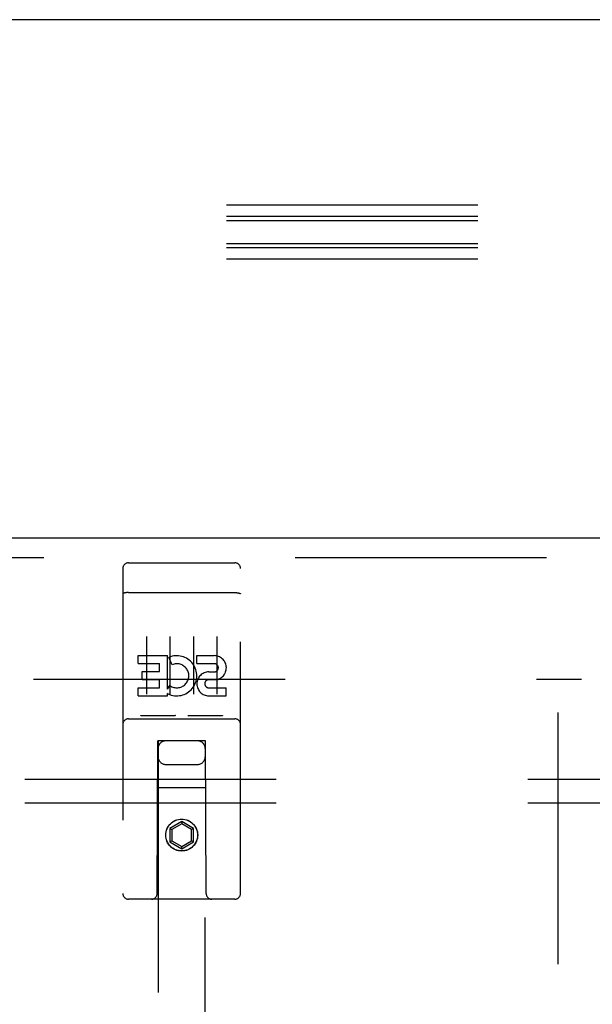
# Model space of a CAD drawing. Header units: inches. Extents: x 0 to 243, y 0 to 157.
# Tile 25 of 68: x 83.25 to 86.29, y 93.18 to 98.41. Entities that reach past the tile are written whole.
import ezdxf

# ---------------------------------------------------------------- set-up
doc = ezdxf.new("R2010")
doc.units = ezdxf.units.IN
doc.header["$LTSCALE"] = 13.357143
doc.header["$MEASUREMENT"] = 0
doc.linetypes.add('HIDDEN', pattern=[0.2, 0.1, -0.1])
doc.layers.get('0').update_dxf_attribs({"linetype": 'CONTINUOUS'})
for name, color, linetype in [('DEFAULT_2', 8, 'HIDDEN'), ('DOOR_3_ASSEMBLY', 7, 'CONTINUOUS'), ('SUBPANELS', 7, 'CONTINUOUS')]:
    doc.layers.add(name, color=color, linetype=linetype)

msp = doc.modelspace()

# ---------------------------------------------------------------- linework, layer by layer
at = {"color": 7, "linetype": 'Continuous'}
msp.add_line((167.047, 98.4079), (49.172, 98.4079), dxfattribs=at)
at = {"layer": 'DEFAULT_2', "color": 8, "linetype": 'HIDDEN'}
for p, q in [((131.0975, 97.4238), (49.1095, 97.4238)), ((131.0975, 97.3628), (49.079, 97.3628)), ((131.0975, 97.341), (49.1095, 97.341)), ((131.0975, 97.219), (49.079, 97.219)), ((131.0975, 97.1972), (49.1095, 97.1972)), ((131.0975, 97.1362), (49.1095, 97.1362)), ((51.2657, 94.9079), (86.2345, 94.9079)), ((86.1095, 15.9229), (86.1095, 94.8929))]:
    msp.add_line(p, q, dxfattribs=at)
at = {"layer": 'DOOR_3_ASSEMBLY', "color": 3, "linetype": 'Continuous'}
msp.add_line((49.9845, 95.6579), (86.922, 95.6579), dxfattribs=at)
at = {"layer": 'DOOR_3_ASSEMBLY', "color": 8, "linetype": 'HIDDEN'}
for p, q in [((49.9845, 95.5539), (86.922, 95.5539)), ((83.797, 95.4954), (83.797, 93.7704)), ((83.827, 95.5254), (84.392, 95.5254)), ((84.422, 93.7704), (84.422, 95.4954)), ((83.8136, 95.3666), (83.8128, 95.3665)), ((83.8143, 95.3667), (83.8136, 95.3666)), ((83.8151, 95.3667), (83.8143, 95.3667)), ((83.8159, 95.3668), (83.8151, 95.3667)), ((83.8167, 95.3669), (83.8159, 95.3668)), ((83.8175, 95.367), (83.8167, 95.3669)), ((83.8183, 95.367), (83.8175, 95.367)), ((83.8191, 95.3671), (83.8183, 95.367)), ((83.8199, 95.3671), (83.8191, 95.3671)), ((83.8207, 95.3672), (83.8199, 95.3671)), ((83.8215, 95.3672), (83.8207, 95.3672)), ((83.8224, 95.3673), (83.8215, 95.3672)), ((83.8232, 95.3673), (83.8224, 95.3673)), ((83.824, 95.3673), (83.8232, 95.3673)), ((83.8249, 95.3673), (83.824, 95.3673)), ((83.8257, 95.3673), (83.8249, 95.3673)), ((83.8266, 95.3674), (83.8257, 95.3673)), ((83.8266, 95.3674), (84.392, 95.3674)), ((84.392, 95.3674), (84.3928, 95.3674)), ((84.3928, 95.3674), (84.3937, 95.3673)), ((84.3937, 95.3673), (84.3945, 95.3673)), ((84.3945, 95.3673), (84.3953, 95.3673)), ((84.3966, 95.3673), (84.3974, 95.3672)), ((84.3974, 95.3672), (84.3982, 95.3672)), ((84.3982, 95.3672), (84.3991, 95.3671)), ((84.3991, 95.3671), (84.3999, 95.3671)), ((84.3999, 95.3671), (84.4007, 95.367)), ((84.4007, 95.367), (84.4015, 95.367)), ((84.4015, 95.367), (84.4023, 95.3669)), ((84.4023, 95.3669), (84.4031, 95.3668)), ((84.4031, 95.3668), (84.4038, 95.3667)), ((84.4038, 95.3667), (84.4046, 95.3667)), ((84.4046, 95.3667), (84.4054, 95.3666)), ((83.922, 95.1342), (83.922, 94.8282)), ((84.047, 95.1342), (84.047, 94.8282)), ((84.172, 95.1342), (84.172, 94.8282)), ((84.297, 95.1342), (84.297, 94.8282)), ((83.8776, 94.9901), (83.8776, 95.0326)), ((83.8776, 95.0326), (84.0338, 95.0326)), ((84.0338, 94.855), (84.0338, 95.0326)), ((84.0581, 94.9845), (84.0412, 95.0236)), ((84.19, 94.9901), (84.19, 95.0326)), ((84.19, 95.0326), (84.2825, 95.0326)), ((83.8776, 94.9901), (83.9911, 94.9901)), ((83.9911, 94.9477), (83.9911, 94.9901)), ((84.19, 94.9901), (84.2825, 94.9901)), ((83.8989, 94.9053), (83.8989, 94.9477)), ((83.8989, 94.9477), (83.9911, 94.9477)), ((83.8989, 94.9053), (83.9911, 94.9053)), ((83.9911, 94.8618), (83.9911, 94.9053)), ((84.25, 94.9053), (84.2963, 94.9053)), ((84.2539, 94.9463), (84.2824, 94.9463)), ((83.8776, 94.8194), (83.8776, 94.8618)), ((83.8776, 94.8618), (83.9911, 94.8618)), ((84.0338, 94.855), (84.0468, 94.8735)), ((84.2539, 94.8618), (84.3463, 94.8618)), ((84.3463, 94.8194), (84.3463, 94.8618)), ((83.8776, 94.8194), (84.0338, 94.8194)), ((84.0338, 94.8194), (84.0338, 94.8316)), ((84.0373, 94.8299), (84.0338, 94.8316)), ((84.2539, 94.8194), (84.3463, 94.8194)), ((83.827, 94.6974), (84.392, 94.6974)), ((84.0706, 94.7134), (83.8986, 94.7134)), ((84.3206, 94.7134), (84.1486, 94.7134)), ((83.9795, 93.7704), (83.983, 94.5804)), ((83.9845, 94.5804), (83.983, 94.5804)), ((83.9845, 94.5804), (83.9845, 57.5786)), ((84.2345, 94.5804), (83.9845, 94.5804)), ((84.2345, 57.5786), (84.2345, 94.5804)), ((84.236, 94.5804), (84.2345, 94.5804)), ((84.2395, 93.7704), (84.236, 94.5804)), ((84.0245, 94.4554), (84.1945, 94.4554)), ((84.2371, 94.3304), (83.9819, 94.3304)), ((84.1095, 94.1522), (84.047, 94.1161)), ((84.047, 94.1161), (84.047, 94.044)), ((84.047, 94.1161), (84.057, 94.1104)), ((84.1095, 94.1407), (84.057, 94.1104)), ((84.1095, 94.1522), (84.1095, 94.1407)), ((84.172, 94.1161), (84.1095, 94.1522)), ((84.162, 94.1104), (84.1095, 94.1407)), ((84.172, 94.1161), (84.162, 94.1104)), ((84.172, 94.044), (84.172, 94.1161)), ((84.057, 94.1104), (84.057, 94.0497)), ((84.162, 94.0497), (84.162, 94.1104)), ((84.047, 94.044), (84.057, 94.0497)), ((84.047, 94.044), (84.1095, 94.0079)), ((84.057, 94.0497), (84.1095, 94.0194)), ((84.1095, 94.0194), (84.162, 94.0497)), ((84.1095, 94.0079), (84.172, 94.044)), ((84.1095, 94.0079), (84.1095, 94.0194)), ((84.172, 94.044), (84.162, 94.0497)), ((84.392, 93.7404), (83.827, 93.7404))]:
    msp.add_line(p, q, dxfattribs=at)
for points in [[(83.8128, 95.3665), (83.8125, 95.3664), (83.8121, 95.3664), (83.8117, 95.3663), (83.8114, 95.3663), (83.811, 95.3662), (83.8107, 95.3662), (83.8103, 95.3661), (83.81, 95.366), (83.8096, 95.366), (83.8093, 95.3659), (83.8089, 95.3659), (83.8086, 95.3658), (83.8083, 95.3657), (83.8079, 95.3657), (83.8076, 95.3656), (83.8073, 95.3655), (83.807, 95.3655), (83.8067, 95.3654), (83.8064, 95.3653), (83.8061, 95.3652), (83.8058, 95.3652), (83.8055, 95.3651), (83.8052, 95.365), (83.8049, 95.3649), (83.8046, 95.3649), (83.8043, 95.3648), (83.8041, 95.3647), (83.8038, 95.3646), (83.8035, 95.3645), (83.8033, 95.3645), (83.803, 95.3644), (83.8028, 95.3643), (83.8025, 95.3642), (83.8023, 95.3641), (83.802, 95.364), (83.8018, 95.364), (83.8016, 95.3639), (83.8014, 95.3638), (83.8011, 95.3637), (83.8009, 95.3636), (83.8007, 95.3635), (83.8005, 95.3634), (83.8003, 95.3633), (83.8001, 95.3632), (83.7999, 95.3631), (83.7998, 95.363), (83.7996, 95.363), (83.7994, 95.3629), (83.7993, 95.3628), (83.7991, 95.3627), (83.7989, 95.3626), (83.7988, 95.3625), (83.7987, 95.3624), (83.7985, 95.3623), (83.7984, 95.3622), (83.7983, 95.3621), (83.7981, 95.362), (83.798, 95.3619), (83.7979, 95.3618), (83.7978, 95.3617), (83.7977, 95.3616), (83.7976, 95.3615), (83.7976, 95.3614), (83.7975, 95.3613), (83.7974, 95.3612), (83.7973, 95.3611), (83.7973, 95.361), (83.7972, 95.3609), (83.7972, 95.3608), (83.7971, 95.3606), (83.7971, 95.3605), (83.797, 95.3604), (83.797, 95.3603), (83.797, 95.3602), (83.797, 95.3601), (83.797, 95.36), (83.797, 95.3599)], [(84.3953, 95.3673), (84.3962, 95.3673), (84.3966, 95.3673)], [(84.4054, 95.3666), (84.4061, 95.3665), (84.4065, 95.3664), (84.4068, 95.3664), (84.4072, 95.3663), (84.4076, 95.3663), (84.4079, 95.3662), (84.4083, 95.3662), (84.4086, 95.3661), (84.409, 95.366), (84.4093, 95.366), (84.4097, 95.3659), (84.41, 95.3659), (84.4103, 95.3658), (84.4107, 95.3657), (84.411, 95.3657), (84.4113, 95.3656), (84.4116, 95.3655), (84.412, 95.3655), (84.4123, 95.3654), (84.4126, 95.3653), (84.4129, 95.3652), (84.4132, 95.3652), (84.4135, 95.3651), (84.4138, 95.365), (84.4141, 95.3649), (84.4143, 95.3649), (84.4146, 95.3648), (84.4149, 95.3647), (84.4152, 95.3646), (84.4154, 95.3645), (84.4157, 95.3645), (84.4159, 95.3644), (84.4162, 95.3643), (84.4164, 95.3642), (84.4167, 95.3641), (84.4169, 95.364), (84.4171, 95.364), (84.4174, 95.3639), (84.4176, 95.3638), (84.4178, 95.3637), (84.418, 95.3636), (84.4182, 95.3635), (84.4184, 95.3634), (84.4186, 95.3633), (84.4188, 95.3632), (84.419, 95.3631), (84.4192, 95.363), (84.4194, 95.363), (84.4195, 95.3629), (84.4197, 95.3628), (84.4198, 95.3627), (84.42, 95.3626), (84.4201, 95.3625), (84.4203, 95.3624), (84.4204, 95.3623), (84.4206, 95.3622), (84.4207, 95.3621), (84.4208, 95.362), (84.4209, 95.3619), (84.421, 95.3618), (84.4211, 95.3617), (84.4212, 95.3616), (84.4213, 95.3615), (84.4214, 95.3614), (84.4215, 95.3613), (84.4215, 95.3612), (84.4216, 95.3611), (84.4217, 95.361), (84.4217, 95.3609), (84.4218, 95.3608), (84.4218, 95.3606), (84.4219, 95.3605), (84.4219, 95.3604), (84.4219, 95.3603), (84.4219, 95.3602), (84.422, 95.3601), (84.422, 95.36), (84.422, 95.3599)], [(83.8986, 94.7134), (83.8984, 94.7134), (83.8981, 94.7134), (83.8979, 94.7134), (83.8977, 94.7134), (83.8975, 94.7134), (83.8973, 94.7134), (83.8971, 94.7134), (83.8969, 94.7134), (83.8968, 94.7134), (83.8966, 94.7134), (83.8964, 94.7134), (83.8962, 94.7135), (83.8961, 94.7135), (83.8959, 94.7135), (83.8957, 94.7135), (83.8956, 94.7135), (83.8954, 94.7136), (83.8952, 94.7136), (83.8951, 94.7136), (83.8949, 94.7136), (83.8948, 94.7137), (83.8947, 94.7137), (83.8945, 94.7137), (83.8944, 94.7137), (83.8942, 94.7138), (83.8941, 94.7138), (83.894, 94.7138), (83.8939, 94.7139), (83.8937, 94.7139), (83.8936, 94.7139), (83.8935, 94.714), (83.8934, 94.714), (83.8933, 94.714), (83.8931, 94.7141), (83.893, 94.7141), (83.8929, 94.7141), (83.8928, 94.7142), (83.8927, 94.7142), (83.8926, 94.7143), (83.8925, 94.7143), (83.8924, 94.7143), (83.8923, 94.7144), (83.8922, 94.7144), (83.8921, 94.7145), (83.8921, 94.7145), (83.892, 94.7146)], [(84.077, 94.7146), (84.0769, 94.7145), (84.0768, 94.7145), (84.0767, 94.7144), (84.0766, 94.7144), (84.0765, 94.7143), (84.0764, 94.7143), (84.0763, 94.7143), (84.0762, 94.7142), (84.0761, 94.7142), (84.076, 94.7141), (84.0759, 94.7141), (84.0758, 94.7141), (84.0757, 94.714), (84.0756, 94.714), (84.0755, 94.714), (84.0753, 94.7139), (84.0752, 94.7139), (84.0751, 94.7139), (84.075, 94.7138), (84.0748, 94.7138), (84.0747, 94.7138), (84.0746, 94.7137), (84.0744, 94.7137), (84.0743, 94.7137), (84.0741, 94.7137), (84.074, 94.7136), (84.0738, 94.7136), (84.0737, 94.7136), (84.0735, 94.7136), (84.0734, 94.7135), (84.0732, 94.7135), (84.0731, 94.7135), (84.0729, 94.7135), (84.0727, 94.7135), (84.0725, 94.7134), (84.0724, 94.7134), (84.0722, 94.7134), (84.072, 94.7134), (84.0718, 94.7134), (84.0716, 94.7134), (84.0714, 94.7134), (84.0712, 94.7134), (84.071, 94.7134), (84.0708, 94.7134), (84.0706, 94.7134)], [(84.1486, 94.7134), (84.1484, 94.7134), (84.1481, 94.7134), (84.1479, 94.7134), (84.1477, 94.7134), (84.1475, 94.7134), (84.1473, 94.7134), (84.1471, 94.7134), (84.147, 94.7134), (84.1468, 94.7134), (84.1466, 94.7134), (84.1464, 94.7134), (84.1462, 94.7135), (84.1461, 94.7135), (84.1459, 94.7135), (84.1457, 94.7135), (84.1456, 94.7135), (84.1454, 94.7136), (84.1452, 94.7136), (84.1451, 94.7136), (84.1449, 94.7136), (84.1448, 94.7137), (84.1447, 94.7137), (84.1445, 94.7137), (84.1444, 94.7137), (84.1442, 94.7138), (84.1441, 94.7138), (84.144, 94.7138), (84.1439, 94.7139), (84.1437, 94.7139), (84.1436, 94.7139), (84.1435, 94.714), (84.1434, 94.714), (84.1433, 94.714), (84.1431, 94.7141), (84.143, 94.7141), (84.1429, 94.7141), (84.1428, 94.7142), (84.1427, 94.7142), (84.1426, 94.7143), (84.1425, 94.7143), (84.1424, 94.7143), (84.1423, 94.7144), (84.1422, 94.7144), (84.1421, 94.7145), (84.1421, 94.7145), (84.142, 94.7146)], [(84.327, 94.7146), (84.3269, 94.7145), (84.3268, 94.7145), (84.3267, 94.7144), (84.3266, 94.7144), (84.3265, 94.7143), (84.3264, 94.7143), (84.3263, 94.7143), (84.3262, 94.7142), (84.3261, 94.7142), (84.326, 94.7141), (84.3259, 94.7141), (84.3258, 94.7141), (84.3257, 94.714), (84.3256, 94.714), (84.3255, 94.714), (84.3253, 94.7139), (84.3252, 94.7139), (84.3251, 94.7139), (84.325, 94.7138), (84.3248, 94.7138), (84.3247, 94.7138), (84.3246, 94.7137), (84.3244, 94.7137), (84.3243, 94.7137), (84.3242, 94.7137), (84.324, 94.7136), (84.3239, 94.7136), (84.3237, 94.7136), (84.3235, 94.7136), (84.3234, 94.7135), (84.3232, 94.7135), (84.3231, 94.7135), (84.3229, 94.7135), (84.3227, 94.7135), (84.3225, 94.7134), (84.3224, 94.7134), (84.3222, 94.7134), (84.322, 94.7134), (84.3218, 94.7134), (84.3216, 94.7134), (84.3214, 94.7134), (84.3212, 94.7134), (84.321, 94.7134), (84.3208, 94.7134), (84.3206, 94.7134)]]:
    msp.add_lwpolyline(points, dxfattribs=at)
for radius in [0.085, 0.0845]:
    msp.add_circle((84.1095, 94.0804), radius, dxfattribs=at)
for centre, radius, start, end in [((83.827, 95.4954), 0.03, 90, 180), ((84.392, 95.4954), 0.03, 0, 90), ((84.0835, 94.9258), 0.1065, 244.2636, 113.4027), ((84.2825, 94.9682), 0.0644, 282.2995, 90.0775), ((84.0835, 94.9258), 0.0639, 234.8895, 113.4026), ((84.2825, 94.9682), 0.0219, 269.9011, 90), ((84.2539, 94.8828), 0.0635, 90, 270), ((84.2539, 94.8837), 0.0219, 100.307, 270), ((83.827, 94.6674), 0.03, 90, 180), ((84.392, 94.6674), 0.03, 0, 90), ((84.0245, 94.5404), 0.04, 90, 180), ((84.1945, 94.5404), 0.04, 0, 90), ((84.0245, 94.4954), 0.04, 180, 270), ((84.1945, 94.4954), 0.04, 270, 360), ((83.827, 93.7704), 0.03, 180, 270), ((83.9495, 93.7704), 0.03, 270, 360), ((84.2695, 93.7704), 0.03, 180, 270), ((84.392, 93.7704), 0.03, 270, 360)]:
    msp.add_arc(centre, radius, start, end, dxfattribs=at)
at = {"layer": 'SUBPANELS', "color": 8, "linetype": 'HIDDEN'}
for p, q in [((53.8907, 94.3766), (121.8282, 94.3766)), ((53.8907, 94.2516), (121.8282, 94.2516))]:
    msp.add_line(p, q, dxfattribs=at)

doc.saveas('drawing.dxf')
